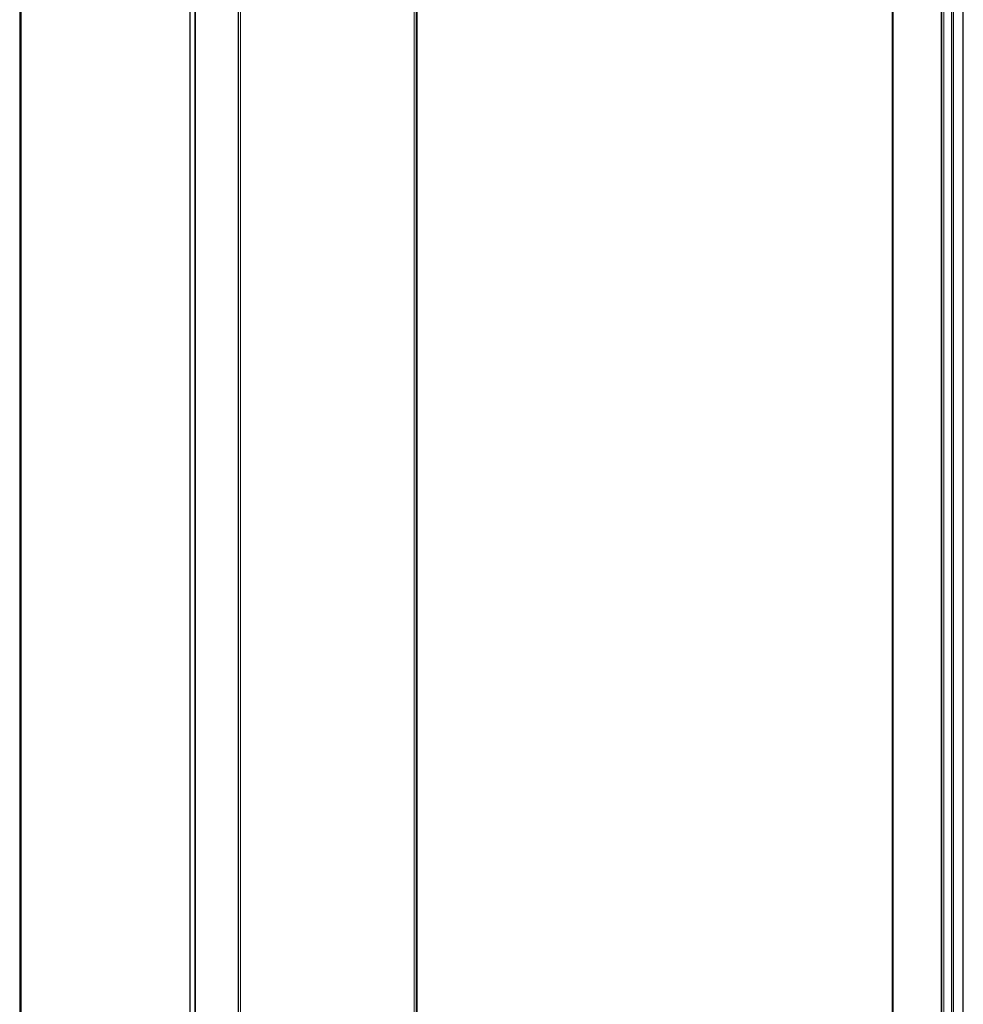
# Model space of a CAD drawing. Header units: millimetres. Extents: x 8 to 1010, y 12 to 2700.
# Tile 33 of 68: x 123 to 354, y 1802 to 2043. Entities that reach past the tile are written whole.
import ezdxf

# ---------------------------------------------------------------- set-up
doc = ezdxf.new("R2010")
doc.units = ezdxf.units.MM

msp = doc.modelspace()

# ---------------------------------------------------------------- linework, layer by layer
at = {"color": 7, "linetype": 'Continuous', "lineweight": 30}
for p, q in [((165.02, 1787.48), (165.02, 2589.08)), ((354.35, 1420.72), (354.35, 2588.07)), ((123.3, 2573.1), (123.3, 1784.84)), ((220.43, 1510.89), (220.43, 2497.91)), ((220.43, 1510.89), (220.43, 2497.91)), ((220.45, 1510.88), (220.45, 2497.91)), ((220.63, 1510.82), (220.63, 2497.98)), ((337.03, 1514.17), (337.03, 2494.62)), ((176.9, 1588.33), (176.9, 2482.28)), ((349.1, 1527.69), (349.1, 2481.11)), ((166.29, 1786.31), (166.29, 2478.47)), ((351.98, 1529.98), (351.98, 2478.82))]:
    msp.add_line(p, q, dxfattribs=at)
at = {"color": 8, "linetype": 'Continuous', "lineweight": 0}
for p, q in [((123.66, 1785.16), (123.66, 2573.23)), ((219.85, 1511.1), (219.85, 2497.7)), ((220.43, 1510.89), (220.43, 2497.91)), ((220.43, 1510.89), (220.43, 2497.91)), ((337.15, 2494.43), (337.15, 1514.37)), ((177.39, 1588.17), (177.39, 2482.45)), ((348.91, 2481.27), (348.91, 1527.52)), ((349.58, 2480.72), (349.58, 1528.08)), ((166.34, 1786.26), (166.34, 2478.48)), ((351.49, 2479.19), (351.49, 1529.61))]:
    msp.add_line(p, q, dxfattribs=at)

doc.saveas('drawing.dxf')
